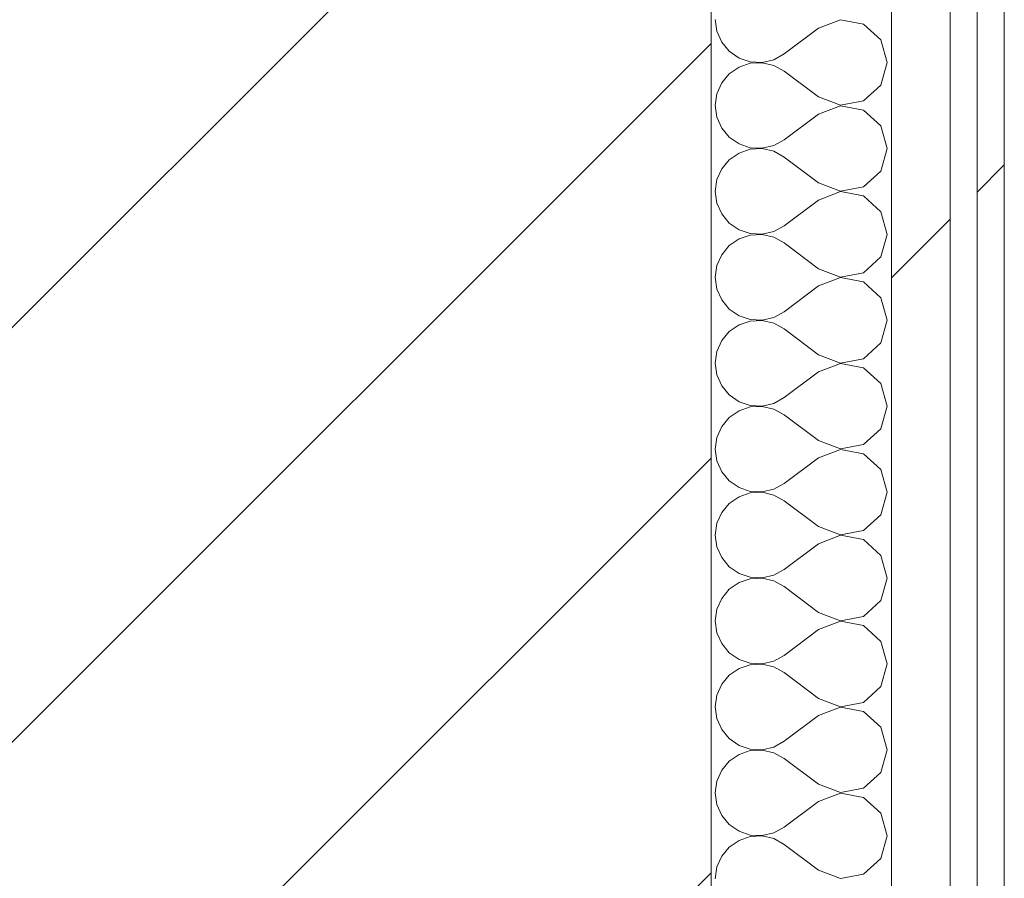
# Model space of a CAD drawing. Header units: millimetres. Extents: x -40968 to 11883, y -17757 to 4746.
# Tile 206 of 227: x -1771 to -1553, y -12190 to -12000. Entities that reach past the tile are written whole.
import ezdxf

# ---------------------------------------------------------------- set-up
doc = ezdxf.new("R2010")
doc.units = ezdxf.units.MM
doc.header["$MEASUREMENT"] = 0
doc.linetypes.add('Wipeout_Contour', pattern=[1000, 0, -1000])
doc.layers.add('10_ESTR_Pilars', color=7, linetype='Continuous')
doc.layers.add('Nuevo_08_E_Envans secs', color=7, linetype='Continuous')
for name, color, linetype, lineweight in [('10_ESTR_Pilars_Pluma_Nº__28', 7, 'Continuous', 20), ('10_ESTR_Pilars_Pluma_Nº__42', 8, 'Continuous', 25), ('Nuevo_08_E_Envans secs_Pluma_Nº__1', 7, 'Continuous', 5)]:
    doc.layers.add(name, color=color, linetype=linetype, lineweight=lineweight)
for name, color, linetype, lineweight, true_color in [('Nuevo_08_E_Envans secs_Pluma_Nº__102', 7, 'Continuous', 5, 0xcccccc), ('Nuevo_08_E_Envans secs_Pluma_Nº__171', 171, 'Continuous', 13, 0xaaaaff), ('Nuevo_08_E_Envans secs_Pluma_Nº__177', 7, 'Continuous', 15, 0xf7e046)]:
    doc.layers.add(name, color=color, linetype=linetype, lineweight=lineweight, true_color=true_color)
pattern_1 = [(45, (0, 0), (-183.848, 183.848), [195, -65]), (45, (7e-14, 183.85), (-183.848, 183.848), [195, -65])]

# ---------------------------------------------------------------- blocks, each defined once
blk = doc.blocks.new('*X366')
at = {"layer": 'Nuevo_08_E_Envans secs_Pluma_Nº__102', "color": 254, "linetype": 'Continuous', "lineweight": 5, "true_color": 0xcccccc}
for p, q in [((-1616.94, -12000), (-1616.58, -12002.6)), ((-1589.23, -12000.04), (-1594.08, -12001.9)), ((-1584.11, -12001.01), (-1589.23, -12000.04)), ((-1580.27, -12004.52), (-1584.11, -12001.01)), ((-1616.58, -12002.6), (-1615.52, -12005.01)), ((-1594.08, -12001.9), (-1601.7, -12007.62)), ((-1615.52, -12005.01), (-1613.84, -12007.03)), ((-1578.85, -12009.52), (-1580.27, -12004.52)), ((-1613.84, -12007.03), (-1611.68, -12008.52)), ((-1604, -12008.89), (-1601.7, -12007.62)), ((-1611.68, -12010.53), (-1613.84, -12012.02)), ((-1611.68, -12008.52), (-1609.19, -12009.36)), ((-1609.19, -12009.69), (-1611.68, -12010.53)), ((-1609.19, -12009.36), (-1606.56, -12009.49)), ((-1606.56, -12009.56), (-1609.19, -12009.69)), ((-1606.56, -12009.49), (-1604, -12008.89)), ((-1604, -12010.16), (-1606.56, -12009.56)), ((-1601.7, -12011.43), (-1604, -12010.16)), ((-1580.27, -12014.53), (-1578.85, -12009.52)), ((-1613.84, -12012.02), (-1615.52, -12014.04)), ((-1594.08, -12017.14), (-1601.7, -12011.43)), ((-1615.52, -12014.04), (-1616.58, -12016.45)), ((-1584.11, -12018.04), (-1580.27, -12014.53)), ((-1616.58, -12016.45), (-1616.94, -12019.05)), ((-1616.94, -12019.05), (-1616.58, -12021.65)), ((-1594.08, -12017.14), (-1589.23, -12019.01)), ((-1589.23, -12019.09), (-1594.08, -12020.95)), ((-1589.23, -12019.01), (-1584.11, -12018.04)), ((-1584.11, -12020.05), (-1589.23, -12019.09)), ((-1594.08, -12020.95), (-1601.7, -12026.67)), ((-1580.27, -12023.56), (-1584.11, -12020.05)), ((-1616.58, -12021.65), (-1615.52, -12024.05)), ((-1578.85, -12028.57), (-1580.27, -12023.56)), ((-1615.52, -12024.05), (-1613.84, -12026.08)), ((-1613.84, -12026.08), (-1611.68, -12027.57)), ((-1611.68, -12027.57), (-1609.19, -12028.41)), ((-1606.56, -12028.53), (-1604, -12027.94)), ((-1604, -12027.94), (-1601.7, -12026.67)), ((-1611.68, -12029.58), (-1613.84, -12031.06)), ((-1609.19, -12028.74), (-1611.68, -12029.58)), ((-1609.19, -12028.41), (-1606.56, -12028.53)), ((-1606.56, -12028.61), (-1609.19, -12028.74)), ((-1604, -12029.2), (-1606.56, -12028.61)), ((-1601.7, -12030.48), (-1604, -12029.2)), ((-1580.27, -12033.58), (-1578.85, -12028.57)), ((-1613.84, -12031.06), (-1615.52, -12033.09)), ((-1594.08, -12036.19), (-1601.7, -12030.48)), ((-1615.52, -12033.09), (-1616.58, -12035.49)), ((-1584.11, -12037.09), (-1580.27, -12033.58)), ((-1616.58, -12035.49), (-1616.94, -12038.1)), ((-1594.08, -12036.19), (-1589.23, -12038.06)), ((-1616.94, -12038.1), (-1616.58, -12040.7)), ((-1589.23, -12038.13), (-1594.08, -12040)), ((-1589.23, -12038.06), (-1584.11, -12037.09)), ((-1584.11, -12039.1), (-1589.23, -12038.13)), ((-1616.58, -12040.7), (-1615.52, -12043.1)), ((-1594.08, -12040), (-1601.7, -12045.71)), ((-1580.27, -12042.61), (-1584.11, -12039.1)), ((-1615.52, -12043.1), (-1613.84, -12045.13)), ((-1578.85, -12047.62), (-1580.27, -12042.61)), ((-1613.84, -12045.13), (-1611.68, -12046.61)), ((-1611.68, -12046.61), (-1609.19, -12047.45)), ((-1609.19, -12047.45), (-1606.56, -12047.58)), ((-1606.56, -12047.58), (-1604, -12046.99)), ((-1604, -12046.99), (-1601.7, -12045.71)), ((-1580.27, -12052.63), (-1578.85, -12047.62)), ((-1611.68, -12048.62), (-1613.84, -12050.11)), ((-1609.19, -12047.78), (-1611.68, -12048.62)), ((-1606.56, -12047.66), (-1609.19, -12047.78)), ((-1604, -12048.25), (-1606.56, -12047.66)), ((-1601.7, -12049.52), (-1604, -12048.25)), ((-1594.08, -12055.24), (-1601.7, -12049.52)), ((-1613.84, -12050.11), (-1615.52, -12052.14)), ((-1615.52, -12052.14), (-1616.58, -12054.54)), ((-1584.11, -12056.14), (-1580.27, -12052.63)), ((-1616.58, -12054.54), (-1616.94, -12057.14)), ((-1594.08, -12055.24), (-1589.23, -12057.1)), ((-1589.23, -12057.1), (-1584.11, -12056.14)), ((-1616.94, -12057.14), (-1616.58, -12059.75)), ((-1589.23, -12057.18), (-1594.08, -12059.05)), ((-1584.11, -12058.15), (-1589.23, -12057.18)), ((-1580.27, -12061.66), (-1584.11, -12058.15)), ((-1616.58, -12059.75), (-1615.52, -12062.15)), ((-1594.08, -12059.05), (-1601.7, -12064.76)), ((-1615.52, -12062.15), (-1613.84, -12064.17)), ((-1578.85, -12066.67), (-1580.27, -12061.66)), ((-1613.84, -12064.17), (-1611.68, -12065.66)), ((-1604, -12066.03), (-1601.7, -12064.76)), ((-1611.68, -12065.66), (-1609.19, -12066.5)), ((-1609.19, -12066.83), (-1611.68, -12067.67)), ((-1609.19, -12066.5), (-1606.56, -12066.63)), ((-1606.56, -12066.71), (-1609.19, -12066.83)), ((-1606.56, -12066.63), (-1604, -12066.03)), ((-1604, -12067.3), (-1606.56, -12066.71)), ((-1580.27, -12071.67), (-1578.85, -12066.67)), ((-1613.84, -12069.16), (-1615.52, -12071.18)), ((-1611.68, -12067.67), (-1613.84, -12069.16)), ((-1601.7, -12068.57), (-1604, -12067.3)), ((-1594.08, -12074.29), (-1601.7, -12068.57)), ((-1615.52, -12071.18), (-1616.58, -12073.59)), ((-1616.58, -12073.59), (-1616.94, -12076.19)), ((-1584.11, -12075.19), (-1580.27, -12071.67)), ((-1594.08, -12074.29), (-1589.23, -12076.15)), ((-1589.23, -12076.15), (-1584.11, -12075.19)), ((-1616.94, -12076.19), (-1616.58, -12078.79)), ((-1594.08, -12078.1), (-1601.7, -12083.81)), ((-1589.23, -12076.23), (-1594.08, -12078.1)), ((-1584.11, -12077.2), (-1589.23, -12076.23)), ((-1580.27, -12080.71), (-1584.11, -12077.2)), ((-1616.58, -12078.79), (-1615.52, -12081.2)), ((-1615.52, -12081.2), (-1613.84, -12083.22)), ((-1578.85, -12085.71), (-1580.27, -12080.71)), ((-1613.84, -12083.22), (-1611.68, -12084.71)), ((-1611.68, -12084.71), (-1609.19, -12085.55)), ((-1604, -12085.08), (-1601.7, -12083.81)), ((-1611.68, -12086.72), (-1613.84, -12088.21)), ((-1609.19, -12085.88), (-1611.68, -12086.72)), ((-1609.19, -12085.55), (-1606.56, -12085.68)), ((-1606.56, -12085.75), (-1609.19, -12085.88)), ((-1606.56, -12085.68), (-1604, -12085.08)), ((-1604, -12086.35), (-1606.56, -12085.75)), ((-1601.7, -12087.62), (-1604, -12086.35)), ((-1580.27, -12090.72), (-1578.85, -12085.71)), ((-1613.84, -12088.21), (-1615.52, -12090.23)), ((-1594.08, -12093.33), (-1601.7, -12087.62)), ((-1615.52, -12090.23), (-1616.58, -12092.64)), ((-1584.11, -12094.23), (-1580.27, -12090.72)), ((-1616.58, -12092.64), (-1616.94, -12095.24)), ((-1594.08, -12093.33), (-1589.23, -12095.2)), ((-1616.94, -12095.24), (-1616.58, -12097.84)), ((-1589.23, -12095.28), (-1594.08, -12097.14)), ((-1589.23, -12095.2), (-1584.11, -12094.23)), ((-1584.11, -12096.24), (-1589.23, -12095.28)), ((-1594.08, -12097.14), (-1601.7, -12102.86)), ((-1580.27, -12099.75), (-1584.11, -12096.24)), ((-1616.58, -12097.84), (-1615.52, -12100.25)), ((-1578.85, -12104.76), (-1580.27, -12099.75)), ((-1615.52, -12100.25), (-1613.84, -12102.27)), ((-1613.84, -12102.27), (-1611.68, -12103.76)), ((-1611.68, -12103.76), (-1609.19, -12104.6)), ((-1606.56, -12104.72), (-1604, -12104.13)), ((-1604, -12104.13), (-1601.7, -12102.86)), ((-1611.68, -12105.77), (-1613.84, -12107.26)), ((-1609.19, -12104.93), (-1611.68, -12105.77)), ((-1609.19, -12104.6), (-1606.56, -12104.72)), ((-1606.56, -12104.8), (-1609.19, -12104.93)), ((-1604, -12105.4), (-1606.56, -12104.8)), ((-1601.7, -12106.67), (-1604, -12105.4)), ((-1580.27, -12109.77), (-1578.85, -12104.76)), ((-1613.84, -12107.26), (-1615.52, -12109.28)), ((-1594.08, -12112.38), (-1601.7, -12106.67)), ((-1615.52, -12109.28), (-1616.58, -12111.68)), ((-1584.11, -12113.28), (-1580.27, -12109.77)), ((-1616.58, -12111.68), (-1616.94, -12114.29)), ((-1594.08, -12112.38), (-1589.23, -12114.25)), ((-1616.94, -12114.29), (-1616.58, -12116.89)), ((-1589.23, -12114.32), (-1594.08, -12116.19)), ((-1589.23, -12114.25), (-1584.11, -12113.28)), ((-1584.11, -12115.29), (-1589.23, -12114.32)), ((-1616.58, -12116.89), (-1615.52, -12119.29)), ((-1594.08, -12116.19), (-1601.7, -12121.9)), ((-1580.27, -12118.8), (-1584.11, -12115.29)), ((-1615.52, -12119.29), (-1613.84, -12121.32)), ((-1578.85, -12123.81), (-1580.27, -12118.8)), ((-1613.84, -12121.32), (-1611.68, -12122.8)), ((-1611.68, -12122.8), (-1609.19, -12123.64)), ((-1609.19, -12123.98), (-1611.68, -12124.81)), ((-1609.19, -12123.64), (-1606.56, -12123.77)), ((-1606.56, -12123.85), (-1609.19, -12123.98)), ((-1606.56, -12123.77), (-1604, -12123.18)), ((-1604, -12124.44), (-1606.56, -12123.85)), ((-1604, -12123.18), (-1601.7, -12121.9)), ((-1580.27, -12128.82), (-1578.85, -12123.81)), ((-1611.68, -12124.81), (-1613.84, -12126.3)), ((-1601.7, -12125.71), (-1604, -12124.44)), ((-1594.08, -12131.43), (-1601.7, -12125.71)), ((-1615.52, -12128.33), (-1616.58, -12130.73)), ((-1613.84, -12126.3), (-1615.52, -12128.33)), ((-1584.11, -12132.33), (-1580.27, -12128.82)), ((-1616.58, -12130.73), (-1616.94, -12133.33)), ((-1594.08, -12131.43), (-1589.23, -12133.29)), ((-1589.23, -12133.29), (-1584.11, -12132.33)), ((-1616.94, -12133.33), (-1616.58, -12135.94)), ((-1589.23, -12133.37), (-1594.08, -12135.24)), ((-1584.11, -12134.34), (-1589.23, -12133.37)), ((-1580.27, -12137.85), (-1584.11, -12134.34)), ((-1616.58, -12135.94), (-1615.52, -12138.34)), ((-1594.08, -12135.24), (-1601.7, -12140.95)), ((-1615.52, -12138.34), (-1613.84, -12140.36)), ((-1578.85, -12142.86), (-1580.27, -12137.85)), ((-1613.84, -12140.36), (-1611.68, -12141.85)), ((-1604, -12142.22), (-1601.7, -12140.95)), ((-1611.68, -12141.85), (-1609.19, -12142.69)), ((-1609.19, -12143.02), (-1611.68, -12143.86)), ((-1609.19, -12142.69), (-1606.56, -12142.82)), ((-1606.56, -12142.9), (-1609.19, -12143.02)), ((-1606.56, -12142.82), (-1604, -12142.22)), ((-1604, -12143.49), (-1606.56, -12142.9)), ((-1601.7, -12144.76), (-1604, -12143.49)), ((-1580.27, -12147.86), (-1578.85, -12142.86)), ((-1613.84, -12145.35), (-1615.52, -12147.37)), ((-1611.68, -12143.86), (-1613.84, -12145.35)), ((-1594.08, -12150.48), (-1601.7, -12144.76)), ((-1615.52, -12147.37), (-1616.58, -12149.78)), ((-1584.11, -12151.38), (-1580.27, -12147.86)), ((-1616.58, -12149.78), (-1616.94, -12152.38)), ((-1616.94, -12152.38), (-1616.58, -12154.98)), ((-1594.08, -12150.48), (-1589.23, -12152.34)), ((-1589.23, -12152.34), (-1584.11, -12151.38)), ((-1594.08, -12154.29), (-1601.7, -12160)), ((-1589.23, -12152.42), (-1594.08, -12154.29)), ((-1584.11, -12153.39), (-1589.23, -12152.42)), ((-1580.27, -12156.9), (-1584.11, -12153.39)), ((-1616.58, -12154.98), (-1615.52, -12157.39)), ((-1615.52, -12157.39), (-1613.84, -12159.41)), ((-1578.85, -12161.9), (-1580.27, -12156.9)), ((-1613.84, -12159.41), (-1611.68, -12160.9)), ((-1611.68, -12160.9), (-1609.19, -12161.74)), ((-1604, -12161.27), (-1601.7, -12160)), ((-1611.68, -12162.91), (-1613.84, -12164.4)), ((-1609.19, -12162.07), (-1611.68, -12162.91)), ((-1609.19, -12161.74), (-1606.56, -12161.87)), ((-1606.56, -12161.94), (-1609.19, -12162.07)), ((-1606.56, -12161.87), (-1604, -12161.27)), ((-1604, -12162.54), (-1606.56, -12161.94)), ((-1601.7, -12163.81), (-1604, -12162.54)), ((-1580.27, -12166.91), (-1578.85, -12161.9)), ((-1613.84, -12164.4), (-1615.52, -12166.42)), ((-1594.08, -12169.52), (-1601.7, -12163.81)), ((-1615.52, -12166.42), (-1616.58, -12168.83)), ((-1584.11, -12170.42), (-1580.27, -12166.91)), ((-1616.58, -12168.83), (-1616.94, -12171.43)), ((-1594.08, -12169.52), (-1589.23, -12171.39)), ((-1616.94, -12171.43), (-1616.58, -12174.03)), ((-1589.23, -12171.47), (-1594.08, -12173.33)), ((-1589.23, -12171.39), (-1584.11, -12170.42)), ((-1584.11, -12172.43), (-1589.23, -12171.47)), ((-1616.58, -12174.03), (-1615.52, -12176.44)), ((-1594.08, -12173.33), (-1601.7, -12179.05)), ((-1580.27, -12175.95), (-1584.11, -12172.43)), ((-1578.85, -12180.95), (-1580.27, -12175.95)), ((-1615.52, -12176.44), (-1613.84, -12178.46)), ((-1613.84, -12178.46), (-1611.68, -12179.95)), ((-1611.68, -12179.95), (-1609.19, -12180.79)), ((-1606.56, -12180.91), (-1604, -12180.32)), ((-1604, -12180.32), (-1601.7, -12179.05)), ((-1611.68, -12181.96), (-1613.84, -12183.45)), ((-1609.19, -12181.12), (-1611.68, -12181.96)), ((-1609.19, -12180.79), (-1606.56, -12180.91)), ((-1606.56, -12180.99), (-1609.19, -12181.12)), ((-1604, -12181.59), (-1606.56, -12180.99)), ((-1601.7, -12182.86), (-1604, -12181.59)), ((-1594.08, -12188.57), (-1601.7, -12182.86)), ((-1580.27, -12185.96), (-1578.85, -12180.95)), ((-1613.84, -12183.45), (-1615.52, -12185.47)), ((-1615.52, -12185.47), (-1616.58, -12187.87)), ((-1584.11, -12189.47), (-1580.27, -12185.96)), ((-1616.58, -12187.87), (-1616.94, -12190.48)), ((-1594.08, -12188.57), (-1589.23, -12190.44)), ((-1589.23, -12190.44), (-1584.11, -12189.47))]:
    blk.add_line(p, q, dxfattribs=at)
blk = doc.blocks.new('Muro_124_1', base_point=(-1552.89, -12503.98))
at = {"color": 254, "linetype": 'Wipeout_Contour', "lineweight": 0, "ltscale": 49250.909001}
blk.add_wipeout([(-1552.89, -11929.97), (-1558.89, -11929.97), (-1558.89, -12497.98), (-1552.89, -12497.98)], dxfattribs=at).dxf.layer = 'Nuevo_08_E_Envans secs'
at = {"color": 254, "linetype": 'Wipeout_Contour', "lineweight": 0, "ltscale": 49258.764095}
blk.add_wipeout([(-1577.89, -11948.97), (-1577.89, -12478.98), (-1564.89, -12478.98), (-1564.89, -11948.97)], dxfattribs=at).dxf.layer = 'Nuevo_08_E_Envans secs'
at = {"layer": 'Nuevo_08_E_Envans secs_Pluma_Nº__171', "linetype": 'Continuous', "lineweight": 13, "true_color": 0xaaaaff}
h = blk.add_hatch(dxfattribs=at)
h.set_pattern_fill('Panellat_HPL_0001', color=161, style=0, pattern_type=2)
h.set_pattern_definition(pattern_1)
h.paths.add_polyline_path([(-1552.89, -11929.97), (-1558.89, -11929.97), (-1558.89, -12497.98), (-1552.89, -12497.98)])
at = {"layer": 'Nuevo_08_E_Envans secs_Pluma_Nº__177', "linetype": 'Continuous', "lineweight": 15, "true_color": 0xf7e046}
h = blk.add_hatch(dxfattribs=at)
h.set_pattern_fill('Panellat_HPL_0001', color=53, style=0, pattern_type=2)
h.set_pattern_definition(pattern_1)
h.paths.add_polyline_path([(-1577.89, -11948.97), (-1577.89, -12478.98), (-1564.89, -12478.98), (-1564.89, -11948.97)])
at = {"layer": 'Nuevo_08_E_Envans secs_Pluma_Nº__1', "color": 7, "linetype": 'Continuous', "lineweight": 5}
for p, q in [((-1558.89, -12491.98), (-1558.89, -11935.97)), ((-1564.89, -12478.98), (-1564.89, -11948.97)), ((-1577.89, -12438.98), (-1577.89, -11988.97))]:
    blk.add_line(p, q, dxfattribs=at)
at = {"layer": 'Nuevo_08_E_Envans secs_Pluma_Nº__1', "color": 7, "linetype": 'Continuous', "lineweight": 5, "flags": 128}
blk.add_lwpolyline([(-1552.89, -12503.98), (-1552.89, -11923.97)], dxfattribs=at)
at = {"layer": 'Nuevo_08_E_Envans secs', "color": 7, "lineweight": 20}
blk.add_blockref('*X366', (0, 0), dxfattribs=at)
blk = doc.blocks.new('Pilar_13_1', base_point=(-1794.5, -12213.98))
at = {"color": 254, "linetype": 'Wipeout_Contour', "lineweight": 0, "ltscale": 49385.503299}
blk.add_wipeout([(-1971.11, -12438.98), (-1617.89, -12438.98), (-1617.89, -11988.98), (-1971.11, -11988.98)], dxfattribs=at).dxf.layer = '10_ESTR_Pilars'
at = {"layer": '10_ESTR_Pilars_Pluma_Nº__42', "linetype": 'Continuous', "lineweight": 25}
h = blk.add_hatch(dxfattribs=at)
h.set_pattern_fill('00_GCT_trama_45º_e1_400__05', color=8, style=0, pattern_type=2)
h.set_pattern_definition([(45, (0, 0), (-45.96194, 45.96194), [])])
h.paths.add_polyline_path([(-1971.11, -12438.98), (-1617.89, -12438.98), (-1617.89, -11988.98), (-1971.11, -11988.98)])
at = {"layer": '10_ESTR_Pilars_Pluma_Nº__28', "color": 7, "linetype": 'Continuous', "lineweight": 20, "flags": 128}
blk.add_lwpolyline([(-1971.11, -12438.98), (-1617.89, -12438.98), (-1617.89, -11988.98), (-1971.11, -11988.98)], close=True, dxfattribs=at)

msp = doc.modelspace()

# ---------------------------------------------------------------- block references
at = {"layer": 'Nuevo_08_E_Envans secs', "color": 7, "lineweight": 20}
msp.add_blockref('Muro_124_1', (-1552.894, -12503.976), dxfattribs=at)

# ---------------------------------------------------------------- next in the draw order: block references
at = {"layer": '10_ESTR_Pilars', "color": 7, "lineweight": 20}
msp.add_blockref('Pilar_13_1', (-1794.502, -12213.976), dxfattribs=at)

doc.saveas('drawing.dxf')
